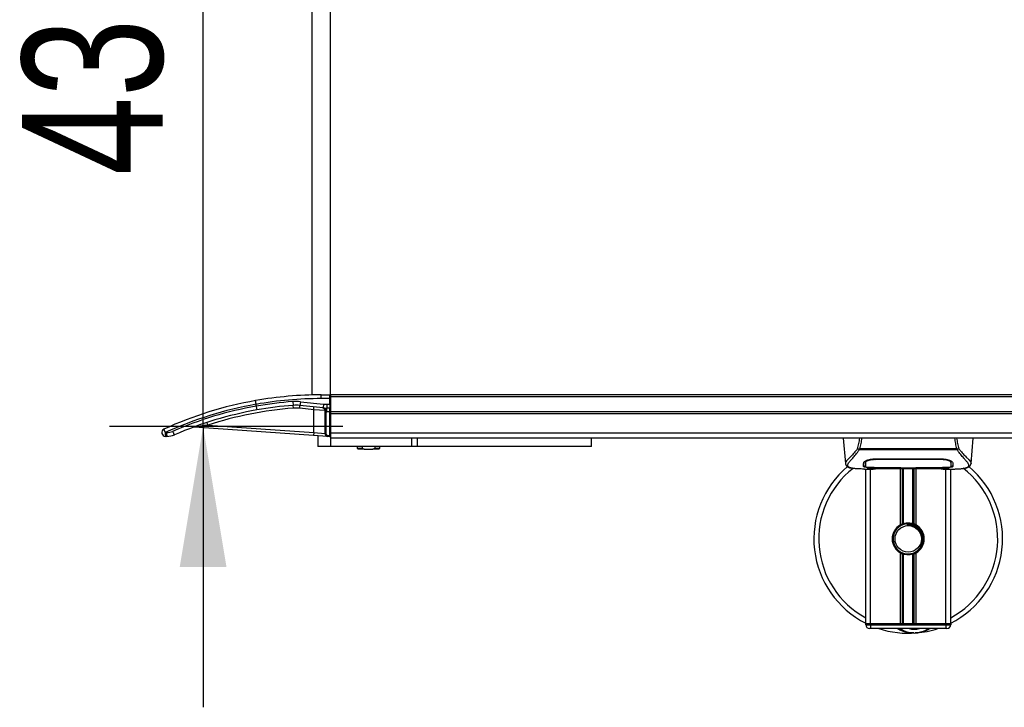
# Model space of a CAD drawing. Header units: millimetres. Extents: x 0 to 420, y 0 to 297.
# Tile 3 of 133: x 53 to 74, y 90 to 104. Entities that reach past the tile are written whole.
import ezdxf

# ---------------------------------------------------------------- set-up
doc = ezdxf.new("R2010")
doc.units = ezdxf.units.MM
doc.layers.add('QUOTE', color=174, linetype='Continuous')
doc.styles.add('SLDTEXTSTYLE3', font='TXT', dxfattribs={"width": 0.75})
doc.dimstyles.new('SLDDIMSTYLE1', dxfattribs={"dimtxt": 3, "dimasz": 3, "dimexe": 0, "dimexo": 0.0625, "dimgap": 0.75, "dimtad": 1, "dimlfac": 24.785212, "dimrnd": 1e-09, "dimzin": 12, "dimdsep": 46, "dimtxsty": 'SLDTEXTSTYLE3', "dimsah": 1, "dimcen": 0.09, "dimadec": 0, "dimazin": 3, "dimtfac": 1, "dimtdec": 3, "dimtmove": 0, "dimatfit": 0, "dimfxl": 0, "dimfrac": 2, "dimtolj": 1, "dimtzin": 12, "dimarcsym": 0})

# ---------------------------------------------------------------- blocks, each defined once
blk = doc.blocks.new('_D_1')
at = {"layer": 'QUOTE'}
for p, q in [((56.58, 113.161), (56.58, 119.161)), ((59.566, 113.161), (54.58, 113.161)), ((56.58, 95.772), (56.58, 113.161)), ((59.566, 95.772), (54.58, 95.772)), ((56.58, 95.772), (56.58, 89.772))]:
    blk.add_line(p, q, dxfattribs=at)
for points in [[(56.58, 113.161), (57.08, 116.161), (56.08, 116.161)], [(56.58, 95.772), (56.08, 92.772), (57.08, 92.772)]]:
    blk.add_solid(points, dxfattribs=at)
at = {"layer": 'QUOTE', "insert": (52.712, 101.141), "char_height": 3, "attachment_point": 1, "rotation": 90, "style": 'SLDTEXTSTYLE3'}
blk.add_mtext('431', dxfattribs=at)

msp = doc.modelspace()

# ---------------------------------------------------------------- linework, layer by layer
at = {"color": 7, "linetype": 'Continuous', "lineweight": 25}
for p, q in [((58.90325, 112.48606), (58.90325, 96.44643)), ((59.30672, 96.44895), (59.30672, 112.48354)), ((59.10499, 96.36826), (59.10499, 96.44895)), ((59.10499, 96.44895), (59.28655, 96.44895)), ((59.28655, 96.36826), (59.28655, 96.44895)), ((220.69328, 96.44895), (59.30672, 96.44895)), ((59.30672, 96.44895), (59.30672, 96.40861)), ((220.69328, 96.40861), (59.30672, 96.40861)), ((59.30672, 96.40861), (59.30672, 96.08583)), ((57.71358, 96.24615), (57.71347, 96.24737)), ((57.71358, 96.20642), (57.71358, 96.24615)), ((57.71358, 96.20642), (57.71369, 96.2052)), ((58.49964, 96.30483), (58.50579, 96.22437)), ((58.51039, 96.16402), (58.50579, 96.22437)), ((58.64476, 96.16216), (58.65104, 96.22235)), ((58.65942, 96.30261), (58.65104, 96.22235)), ((59.1439, 96.17089), (58.65104, 96.22235)), ((58.65942, 96.30261), (59.15227, 96.25115)), ((58.9436, 96.13095), (58.94989, 96.19115)), ((59.28655, 96.36826), (59.10499, 96.36826)), ((59.15227, 96.25115), (59.1439, 96.17089)), ((59.22769, 96.24722), (59.28655, 96.24722)), ((59.22769, 96.24722), (59.22769, 96.16653)), ((59.28655, 96.24722), (59.28655, 96.36826)), ((59.30672, 96.36826), (59.28655, 96.36826)), ((59.28655, 96.24722), (59.30672, 96.24722)), ((59.28655, 96.24722), (59.28655, 96.16653)), ((58.9436, 96.13095), (58.64476, 96.16216)), ((59.18568, 96.112), (58.9436, 96.13095)), ((58.9436, 95.64372), (58.9436, 96.13095)), ((59.18568, 96.0861), (59.18568, 96.112)), ((59.20585, 96.0861), (59.18568, 96.0861)), ((59.18568, 95.62256), (59.18568, 96.0861)), ((59.20585, 96.0861), (59.20585, 95.62256)), ((59.28655, 96.16653), (59.22769, 96.16653)), ((59.22769, 96.08583), (59.22769, 96.16653)), ((59.28655, 96.08583), (59.22769, 96.08583)), ((59.28655, 96.08583), (59.28655, 96.16653)), ((59.28655, 96.08583), (59.30672, 96.08583)), ((59.28655, 95.57929), (59.28655, 96.08583)), ((220.69328, 96.08583), (59.30672, 96.08583)), ((59.30672, 96.08583), (59.30672, 96.04549)), ((220.69328, 96.04549), (59.30672, 96.04549)), ((59.30672, 96.04549), (59.30672, 95.65933)), ((56.68371, 95.80174), (56.66494, 95.85928)), ((56.68371, 95.80174), (58.9436, 95.64372)), ((55.76991, 95.64202), (55.80013, 95.64202)), ((55.80716, 95.56133), (55.77694, 95.56133)), ((58.93938, 95.58334), (56.39771, 95.76107)), ((58.9436, 95.64372), (58.93938, 95.58334)), ((59.24198, 95.56218), (58.93938, 95.58334)), ((58.9436, 95.64372), (59.18568, 95.62256)), ((59.03072, 95.57696), (59.03072, 95.34791)), ((59.20585, 95.62256), (59.18568, 95.62256)), ((59.24339, 95.58231), (59.24198, 95.56218)), ((59.28514, 95.55917), (59.24198, 95.56218)), ((59.24339, 95.58231), (59.28655, 95.57929)), ((59.28655, 95.57929), (59.28514, 95.55917)), ((59.28655, 95.57929), (59.30672, 95.57929)), ((59.30672, 95.65933), (59.30672, 95.57929)), ((220.69328, 95.63147), (59.30672, 95.63147)), ((59.30672, 95.57929), (59.30672, 95.52098)), ((59.31315, 95.34791), (59.03072, 95.34791)), ((74.20046, 95.52098), (59.30672, 95.52098)), ((59.31315, 95.34791), (59.31315, 95.52098)), ((61.03668, 95.34791), (59.31315, 95.34791)), ((59.87157, 95.34791), (59.87157, 95.30756)), ((59.97984, 95.34791), (59.97984, 95.30756)), ((60.24747, 95.34791), (60.24747, 95.30756)), ((60.35573, 95.30756), (60.35573, 95.34791)), ((61.03668, 95.52098), (61.03668, 95.34791)), ((61.16267, 95.34791), (61.03668, 95.34791)), ((61.16267, 95.34791), (61.16267, 95.52098)), ((64.88099, 95.34791), (61.16267, 95.34791)), ((63.00003, 95.34791), (63.00003, 95.3469)), ((63.32238, 95.3469), (63.32238, 95.34791)), ((64.88099, 95.34791), (64.88099, 95.52098)), ((70.26258, 95.52098), (70.30972, 94.98223)), ((72.99587, 94.98223), (73.043, 95.52098)), ((59.87157, 95.30756), (59.89175, 95.28739)), ((59.87157, 95.30756), (59.97984, 95.30756)), ((60.02121, 95.28739), (59.89175, 95.28739)), ((59.97984, 95.30756), (60.02121, 95.28739)), ((60.02121, 95.28739), (60.2061, 95.28739)), ((60.2061, 95.28739), (60.24747, 95.30756)), ((60.33556, 95.28739), (60.2061, 95.28739)), ((60.24747, 95.30756), (60.35573, 95.30756)), ((60.33556, 95.28739), (60.35573, 95.30756)), ((70.60468, 95.27662), (70.60087, 95.28691)), ((72.70038, 95.27662), (70.60468, 95.27662)), ((70.61531, 95.29922), (72.69032, 95.29922)), ((72.70482, 95.28707), (72.70038, 95.27662)), ((70.30963, 94.98381), (70.31042, 94.98229)), ((70.7376, 95.01207), (70.73778, 94.98332)), ((70.73777, 94.98332), (70.73818, 94.91477)), ((70.73972, 95.00218), (70.73904, 95.02965)), ((70.94673, 95.08051), (72.35886, 95.08051)), ((70.94723, 95.06497), (70.94709, 95.06497)), ((72.36344, 95.06495), (72.36383, 95.08017)), ((72.5678, 94.98207), (72.56783, 94.98738)), ((72.99596, 94.98381), (72.99516, 94.98229)), ((70.71586, 94.86375), (70.9008, 94.86375)), ((70.74499, 91.55532), (70.74499, 94.86375)), ((70.78577, 94.86626), (70.79333, 94.86706)), ((70.84586, 91.55532), (70.84586, 94.86375)), ((70.94673, 94.89587), (70.94673, 94.89267)), ((71.47123, 94.89267), (70.94673, 94.89267)), ((71.04739, 94.87467), (72.25819, 94.87467)), ((71.04742, 94.8747), (72.25816, 94.8747)), ((71.47123, 94.89267), (71.47123, 94.89594)), ((71.47123, 94.88533), (71.47123, 94.89267)), ((71.83435, 94.88533), (71.47123, 94.88533)), ((71.48535, 93.67021), (71.48535, 94.87467)), ((71.49144, 94.89594), (71.49144, 94.88825)), ((71.49144, 94.88825), (71.49144, 94.89594)), ((71.49144, 94.88825), (71.81421, 94.88825)), ((71.52909, 93.69078), (71.52909, 94.87467)), ((71.55225, 93.6988), (71.55225, 94.87467)), ((71.75333, 93.6988), (71.75333, 94.87467)), ((71.77649, 93.69078), (71.77649, 94.87467)), ((71.81421, 94.89594), (72.36551, 94.89587)), ((71.81421, 94.89594), (71.81421, 94.88825)), ((71.82023, 93.67021), (71.82023, 94.87467)), ((71.83435, 94.89267), (71.83435, 94.89594)), ((71.83435, 94.88533), (71.83435, 94.89267)), ((72.35886, 94.89267), (71.83435, 94.89267)), ((72.35886, 94.89587), (72.35886, 94.89267)), ((72.40123, 94.86375), (72.58959, 94.86375)), ((72.45973, 91.55532), (72.45973, 94.86375)), ((72.56059, 91.55532), (72.56059, 94.86375)), ((71.62481, 93.69248), (71.62702, 93.667)), ((71.48535, 91.55532), (71.48535, 93.07163)), ((71.52909, 91.55532), (71.52909, 93.05106)), ((71.55225, 91.55532), (71.55225, 93.04304)), ((71.75333, 91.55532), (71.75333, 93.04304)), ((71.77649, 91.55532), (71.77649, 93.05106)), ((71.82023, 91.55532), (71.82023, 93.07163)), ((70.84586, 91.55532), (70.74499, 91.55532)), ((70.74499, 91.53515), (70.74499, 91.55532)), ((70.74499, 91.55532), (70.84586, 91.55532)), ((70.74499, 91.53515), (70.84586, 91.53515)), ((70.84586, 91.45445), (70.82569, 91.45445)), ((71.48535, 91.55532), (70.84586, 91.55532)), ((72.45973, 91.55532), (70.84586, 91.55532)), ((70.84586, 91.55532), (70.84586, 91.53515)), ((70.84586, 91.53515), (72.45973, 91.53515)), ((70.84586, 91.53515), (70.84586, 91.45445)), ((72.45973, 91.45445), (70.84586, 91.45445)), ((72.45973, 91.55532), (71.82023, 91.55532)), ((72.56059, 91.55532), (72.45973, 91.55532)), ((72.45973, 91.53515), (72.45973, 91.55532)), ((72.45973, 91.55532), (72.56059, 91.55532)), ((72.45973, 91.53515), (72.56059, 91.53515)), ((72.45973, 91.53515), (72.45973, 91.45445)), ((72.4799, 91.45445), (72.45973, 91.45445)), ((72.56059, 91.55532), (72.56059, 91.53515))]:
    msp.add_line(p, q, dxfattribs=at)
at = {"color": 7, "linetype": 'Continuous', "lineweight": 25, "flags": 128}
for points in [[(70.94214, 95.06495), (70.94673, 95.06497), (70.94709, 95.06497)], [(70.94007, 94.89587), (71.20685, 94.89591), (71.49144, 94.89594)]]:
    msp.add_lwpolyline(points, dxfattribs=at)
at = {"color": 7, "linetype": 'Continuous', "lineweight": 25}
msp.add_circle((71.65279, 93.37092), 0.28243, dxfattribs=at)
for centre, radius, start, end in [((59.10499, 88.37962), 8.06933, 90, 100.004908), ((59.28655, 96.42878), 0.02017, 0, 90), ((59.10499, 88.37962), 8.06933, 100.004908, 114.619977), ((59.09795, 88.37962), 7.98863, 99.980117, 114.619977), ((59.09795, 88.37962), 7.94829, 100.030527, 113.498118), ((59.10499, 88.37962), 7.98863, 90, 100.030567), ((59.10499, 88.37962), 7.94829, 94.36792, 100.08123), ((59.10499, 88.37962), 7.86759, 94.36792, 100.05622), ((58.56724, 95.41978), 0.88763, 84.039216, 94.36792), ((58.56724, 95.41978), 0.80693, 84.039216, 94.36792), ((59.22769, 96.97346), 0.72624, 264.039216, 270), ((59.10499, 88.37962), 7.86759, 100.05622, 113.498118), ((59.10499, 88.37962), 7.80707, 94.36792, 108.06758), ((58.56724, 95.41978), 0.74641, 84.039216, 94.36792), ((59.12516, 96.112), 0.06052, 0, 84.039216), ((59.22769, 96.97346), 0.80693, 264.039216, 270), ((59.13566, 96.118), 0.05352, 6.88759, 81.14556), ((59.22769, 96.97346), 0.88763, 268.590141, 270), ((59.28655, 96.1867), 0.02017, 270, 0), ((55.77694, 95.64202), 0.08069, 114.619977, 270), ((55.98655, 95.76202), 0.24766, 190.856451, 208.983189), ((56.00664, 95.622), 0.23758, 175.166194, 194.795945), ((56.03686, 95.622), 0.23758, 175.166194, 194.795945), ((55.80013, 95.96479), 0.32277, 270, 293.498118), ((55.80716, 95.96479), 0.40347, 270, 293.498118), ((56.18379, 95.75648), 0.26963, 198.980947, 216.849249), ((56.39349, 95.7007), 0.06052, 86, 110.323073), ((59.2462, 95.62256), 0.06052, 180, 266), ((59.2462, 95.62256), 0.04035, 180, 266), ((59.28655, 95.57929), 0.02017, 266, 0), ((71.65279, 93.37092), 2.01733, 130.046839, 243.256316), ((71.65279, 93.37092), 1.91334, 128.047069, 241.675912), ((71.65279, 93.37092), 2.01733, 296.743684, 49.984768), ((71.65279, 93.37092), 1.91334, 298.324088, 52.137337), ((71.65279, 93.37092), 0.34295, 119.224658, 240.775342), ((71.65279, 93.37092), 0.32277, 94.974241, 274.974241), ((71.65279, 93.37092), 0.34295, 111.143405, 119.224658), ((71.65279, 93.37092), 0.34295, 60.775342, 68.856595), ((71.65279, 93.37092), 0.34295, 299.224658, 60.775342), ((71.65279, 93.37092), 0.34295, 240.775342, 248.856595), ((71.65279, 93.37092), 0.34295, 291.143405, 299.224658), ((70.82569, 91.53515), 0.08069, 180, 270), ((71.65279, 93.37092), 2.01733, 251.805128, 274.974241), ((71.78223, 91.88372), 0.52451, 234.926098, 305.073902), ((71.78223, 91.88372), 0.44381, 255.287788, 284.712212), ((71.65279, 93.37092), 2.01733, 274.974241, 288.194872), ((72.4799, 91.53515), 0.08069, 270, 0)]:
    msp.add_arc(centre, radius, start, end, dxfattribs=at)
for points, knots in [([(57.71347, 96.24737), (57.71194, 96.2563), (57.70888, 96.27414), (57.70533, 96.29781), (57.70307, 96.31575), (57.7025, 96.32444), (57.70283, 96.32617), (57.70307, 96.32624), (57.70308, 96.32624)], [0, 0, 0, 0, 0.21652548, 0.43304761, 0.64966461, 0.86647135, 0.99009853, 1, 1, 1, 1]), ([(57.71369, 96.2052), (57.71531, 96.19627), (57.71855, 96.17843), (57.72335, 96.15477), (57.72742, 96.13684), (57.72997, 96.12799), (57.73092, 96.12633), (57.73117, 96.12635), (57.73119, 96.12635)], [0, 0, 0, 0, 0.21443284, 0.42886266, 0.64338043, 0.85808798, 0.99029143, 1, 1, 1, 1]), ([(59.18879, 96.12442), (59.18811, 96.12251), (59.18651, 96.11801), (59.18598, 96.11419), (59.18568, 96.112)], [0, 0, 0, 0, 0.42590939, 1, 1, 1, 1]), ([(59.20529, 96.16684), (59.20528, 96.16684), (59.20505, 96.16684), (59.20346, 96.16649), (59.20059, 96.16146), (59.19579, 96.14535), (59.19124, 96.13172), (59.18879, 96.12442)], [0, 0, 0, 0, 0.0041403, 0.05451856, 0.38113864, 0.66837401, 1, 1, 1, 1]), ([(59.20529, 96.16684), (59.2053, 96.16645), (59.2053, 96.16546), (59.20538, 96.15579), (59.20551, 96.13754), (59.20568, 96.11334), (59.2058, 96.09518), (59.20585, 96.0861)], [0, 0, 0, 0, 0.14097108, 0.355648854, 0.570407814, 0.785202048, 1, 1, 1, 1]), ([(56.68371, 95.80174), (56.62814, 95.79427), (56.55702, 95.78471), (56.47082, 95.77212), (56.43382, 95.76658), (56.4113, 95.76316), (56.40297, 95.76188), (56.39906, 95.76128), (56.39778, 95.76109), (56.39772, 95.76108), (56.39771, 95.76107)], [0, 0, 0, 0, 0.550640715, 0.704710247, 0.871154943, 0.930259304, 0.956483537, 0.979662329, 0.995757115, 1, 1, 1, 1]), ([(70.56932, 95.29751), (70.57952, 95.33384), (70.59964, 95.40546), (70.61199, 95.48285), (70.61807, 95.52098)], [0, 0, 0, 0, 0.507285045, 1, 1, 1, 1]), ([(70.654, 95.52098), (70.64974, 95.48246), (70.64128, 95.40594), (70.62393, 95.33463), (70.61531, 95.29922)], [0, 0, 0, 0, 0.503450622, 1, 1, 1, 1]), ([(72.69032, 95.29922), (72.68224, 95.33501), (72.66613, 95.40645), (72.65395, 95.48177), (72.6522, 95.5208), (72.65219, 95.52098)], [0, 0, 0, 0, 0.499924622, 0.997753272, 1, 1, 1, 1]), ([(72.68705, 95.52098), (72.6931, 95.48298), (72.70543, 95.40547), (72.72585, 95.33397), (72.73626, 95.29752)], [0, 0, 0, 0, 0.49025565, 1, 1, 1, 1]), ([(70.56928, 95.29757), (70.55723, 95.28156), (70.52072, 95.23306), (70.46057, 95.16628), (70.3978, 95.10291), (70.34991, 95.05563), (70.31565, 95.01425), (70.31182, 94.99487), (70.30963, 94.98381)], [0, 0, 0, 0, 0.0842305, 0.25507317, 0.42671503, 0.59795609, 0.7705982, 1, 1, 1, 1]), ([(70.45194, 94.88137), (70.44818, 94.88215), (70.44019, 94.88383), (70.42884, 94.88671), (70.41795, 94.88988), (70.39987, 94.89603), (70.37868, 94.90632), (70.36061, 94.92422), (70.35569, 94.94695), (70.36548, 94.97662), (70.39275, 95.01478), (70.43682, 95.06452), (70.49652, 95.13118), (70.5489, 95.19645), (70.58528, 95.24734), (70.59836, 95.26708), (70.60468, 95.27662)], [0, 0, 0, 0, 0.02969414, 0.063055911, 0.094927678, 0.125315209, 0.232058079, 0.329603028, 0.433276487, 0.532024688, 0.630767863, 0.735070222, 0.83793216, 0.941375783, 0.971650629, 1, 1, 1, 1]), ([(70.6008, 95.28692), (70.60056, 95.28695), (70.59626, 95.2874), (70.58812, 95.28904), (70.57748, 95.29287), (70.57202, 95.29597), (70.56932, 95.29751)], [0, 0, 0, 0, 0.020010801, 0.34699568, 0.676673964, 1, 1, 1, 1]), ([(70.60073, 95.28703), (70.60538, 95.29104), (70.61012, 95.29512), (70.61521, 95.29914), (70.61531, 95.29922)], [0, 0, 0, 0, 0.98124308, 1, 1, 1, 1]), ([(72.69032, 95.29922), (72.69042, 95.29915), (72.69569, 95.29537), (72.7003, 95.29118), (72.70482, 95.28707)], [0, 0, 0, 0, 0.01890165, 1, 1, 1, 1]), ([(72.8507, 94.88091), (72.8586, 94.88254), (72.87548, 94.886), (72.90574, 94.89547), (72.93571, 94.91113), (72.95159, 94.93808), (72.94427, 94.96763), (72.92682, 94.99524), (72.91126, 95.01554), (72.89121, 95.03927), (72.86751, 95.06588), (72.83953, 95.09699), (72.80855, 95.13271), (72.77486, 95.17428), (72.73843, 95.22109), (72.71369, 95.2572), (72.70038, 95.27662)], [0, 0, 0, 0, 0.06157012, 0.13151171, 0.27071941, 0.40337504, 0.53510625, 0.58328098, 0.63315897, 0.68442904, 0.73675836, 0.78384784, 0.83893216, 0.89157329, 0.94168727, 1, 1, 1, 1]), ([(72.73626, 95.29752), (72.73356, 95.29598), (72.72809, 95.29288), (72.71746, 95.28905), (72.70933, 95.28741), (72.70505, 95.28695), (72.70481, 95.28693)], [0, 0, 0, 0, 0.32361461, 0.65359013, 0.98086966, 1, 1, 1, 1]), ([(72.73629, 95.29758), (72.74835, 95.28156), (72.78486, 95.23306), (72.84501, 95.16628), (72.90778, 95.10291), (72.95567, 95.05563), (72.98993, 95.01425), (72.99377, 94.99487), (72.99596, 94.98381)], [0, 0, 0, 0, 0.084247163, 0.255086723, 0.426725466, 0.597963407, 0.770602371, 1, 1, 1, 1]), ([(70.30974, 94.98201), (70.3107, 94.97605), (70.31238, 94.96573), (70.317, 94.95485), (70.32145, 94.94683), (70.32277, 94.9446), (70.32383, 94.9429), (70.32435, 94.9421), (70.3247, 94.94155), (70.32504, 94.94105), (70.32551, 94.94037), (70.327, 94.93831), (70.32758, 94.93785), (70.32893, 94.9367), (70.3299, 94.93597), (70.33082, 94.93523), (70.33121, 94.93491), (70.33153, 94.93464), (70.33177, 94.93443), (70.33202, 94.93421), (70.33239, 94.93389), (70.333, 94.93334), (70.33379, 94.93261), (70.33568, 94.93079), (70.33838, 94.92809), (70.34258, 94.92399), (70.34841, 94.91882), (70.35677, 94.91255), (70.3687, 94.90538), (70.38835, 94.89648), (70.41088, 94.88872), (70.43022, 94.88503), (70.43691, 94.88375)], [0, 0, 0, 0, 0.10895151, 0.18836403, 0.20015725, 0.20797863, 0.21045693, 0.21142904, 0.21231706, 0.21323322, 0.21428764, 0.21709508, 0.23718398, 0.24934952, 0.25616294, 0.25744907, 0.25846748, 0.25891857, 0.25936812, 0.25985246, 0.2604052, 0.2618126, 0.26492315, 0.26948017, 0.29015729, 0.32576371, 0.37931044, 0.4537257, 0.55180182, 0.67626306, 0.8881219, 1, 1, 1, 1]), ([(70.69842, 94.91522), (70.69855, 94.92004), (70.69886, 94.93211), (70.69951, 94.95708), (70.70025, 94.98492), (70.70061, 94.99886)], [0, 0, 0, 0, 0.249392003, 0.624143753, 1, 1, 1, 1]), ([(70.6986, 94.93552), (70.6999, 94.93243), (70.70166, 94.92826), (70.72132, 94.92537), (70.72638, 94.92463)], [0, 0, 0, 0, 0.74296977, 1, 1, 1, 1]), ([(70.70061, 94.99886), (70.70374, 95.00658), (70.70999, 95.02201), (70.75563, 95.04706), (70.82205, 95.06834), (70.89084, 95.07929), (70.93309, 95.08022), (70.94673, 95.08051)], [0, 0, 0, 0, 0.2254673, 0.45085364, 0.67736923, 0.89591171, 1, 1, 1, 1]), ([(70.75917, 95.04644), (70.75255, 95.04261), (70.73673, 95.03348), (70.73499, 95.02473), (70.73398, 95.01966)], [0, 0, 0, 0, 0.41900897, 1, 1, 1, 1]), ([(70.73736, 95.03425), (70.73743, 95.02769), (70.73761, 95.01151), (70.7377, 94.99641), (70.73775, 94.98744)], [0, 0, 0, 0, 0.40550496, 1, 1, 1, 1]), ([(70.73778, 94.98332), (70.73779, 94.9823), (70.73787, 94.97094), (70.73801, 94.9481), (70.73813, 94.92629), (70.7382, 94.91482)], [0, 0, 0, 0, 0.04480435, 0.49764008, 1, 1, 1, 1]), ([(70.7382, 94.91482), (70.73821, 94.91497), (70.73835, 94.92355), (70.73863, 94.93939), (70.73914, 94.96859), (70.7395, 94.98899), (70.73971, 95.0011), (70.73972, 95.00218)], [0, 0, 0, 0, 0.0075194, 0.45666513, 0.71535566, 0.97452521, 1, 1, 1, 1]), ([(70.94214, 95.06495), (70.9195, 95.06409), (70.87422, 95.06236), (70.81386, 95.0499), (70.76822, 95.03315), (70.74353, 95.01617), (70.74083, 95.00624), (70.73972, 95.00218)], [0, 0, 0, 0, 0.2128654, 0.42572184, 0.63872248, 0.85234986, 1, 1, 1, 1]), ([(70.94155, 95.08826), (70.94155, 95.08808), (70.94175, 95.08031), (70.94195, 95.07254), (70.94214, 95.06495)], [0, 0, 0, 0, 0.02342788, 1, 1, 1, 1]), ([(72.36344, 95.06495), (72.36191, 95.06496), (72.20046, 95.06543), (71.72839, 95.06487), (71.25785, 95.06493), (70.94723, 95.06497)], [0, 0, 0, 0, 0.00323915, 0.34201142, 1, 1, 1, 1]), ([(72.35886, 95.08051), (72.38505, 95.07943), (72.43739, 95.07726), (72.5079, 95.06148), (72.56421, 95.04037), (72.59879, 95.01802), (72.60309, 95.00469), (72.60497, 94.99886)], [0, 0, 0, 0, 0.199131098, 0.397931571, 0.605889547, 0.827379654, 1, 1, 1, 1]), ([(72.56586, 95.00218), (72.56353, 95.00826), (72.55887, 95.02043), (72.52345, 95.0394), (72.4715, 95.05496), (72.41487, 95.06364), (72.37785, 95.06459), (72.36344, 95.06495)], [0, 0, 0, 0, 0.21773223, 0.43557879, 0.65075483, 0.86407246, 1, 1, 1, 1]), ([(72.5716, 95.01966), (72.57069, 95.02639), (72.56964, 95.03415), (72.55473, 95.04201), (72.55277, 95.04305)], [0, 0, 0, 0, 0.86801111, 1, 1, 1, 1]), ([(72.56671, 95.03587), (72.56661, 95.03199), (72.56633, 95.02076), (72.56605, 95.00953), (72.56586, 95.00218)], [0, 0, 0, 0, 0.3458763, 1, 1, 1, 1]), ([(72.56586, 95.00218), (72.56588, 95.0011), (72.56622, 94.98106), (72.56667, 94.9559), (72.5671, 94.93101), (72.56729, 94.92), (72.56738, 94.91496), (72.56738, 94.91482)], [0, 0, 0, 0, 0.02546624, 0.4713629, 0.73178735, 0.99246436, 1, 1, 1, 1]), ([(72.56738, 94.91477), (72.56738, 94.91495), (72.56751, 94.93739), (72.56767, 94.95982), (72.56782, 94.98207)], [0, 0, 0, 0, 0.00827271, 1, 1, 1, 1]), ([(72.56738, 94.91482), (72.56751, 94.93618), (72.56764, 94.95859), (72.56779, 94.98101), (72.5678, 94.98207)], [0, 0, 0, 0, 0.95264015, 1, 1, 1, 1]), ([(72.56784, 94.98738), (72.56789, 94.9963), (72.56798, 95.01164), (72.56817, 95.028), (72.56825, 95.03485)], [0, 0, 0, 0, 0.58164119, 1, 1, 1, 1]), ([(72.57941, 94.92466), (72.58778, 94.92621), (72.60463, 94.92933), (72.6062, 94.93345), (72.60698, 94.93552)], [0, 0, 0, 0, 0.49631334, 1, 1, 1, 1]), ([(72.60497, 94.99886), (72.60545, 94.98083), (72.60616, 94.95375), (72.60678, 94.92975), (72.60704, 94.92007), (72.60716, 94.91522)], [0, 0, 0, 0, 0.49858361, 0.74918971, 1, 1, 1, 1]), ([(72.86427, 94.88284), (72.87246, 94.88439), (72.89334, 94.88834), (72.91724, 94.89646), (72.93686, 94.90538), (72.94881, 94.91254), (72.95717, 94.91881), (72.963, 94.92399), (72.96719, 94.92807), (72.96996, 94.93085), (72.97187, 94.93267), (72.97272, 94.93346), (72.97319, 94.93389), (72.97356, 94.93421), (72.97381, 94.93443), (72.97405, 94.93463), (72.97438, 94.93491), (72.97477, 94.93523), (72.9754, 94.93574), (72.97605, 94.93625), (72.97688, 94.93689), (72.97804, 94.93788), (72.97859, 94.93831), (72.98008, 94.94037), (72.98054, 94.94105), (72.98088, 94.94156), (72.98124, 94.9421), (72.98176, 94.9429), (72.98282, 94.9446), (72.98413, 94.94683), (72.98859, 94.95485), (72.9932, 94.96573), (72.99488, 94.97605), (72.99585, 94.98201)], [0, 0, 0, 0, 0.13346194, 0.34016958, 0.46160951, 0.55730778, 0.62992241, 0.68217732, 0.71692903, 0.7371149, 0.74272174, 0.74460414, 0.7459796, 0.74651976, 0.74699289, 0.74743167, 0.74787155, 0.74886374, 0.75011647, 0.75397334, 0.75908593, 0.76862625, 0.78821087, 0.79094759, 0.79197558, 0.79286909, 0.79373558, 0.79468443, 0.7971036, 0.8047367, 0.8162438, 0.89371675, 1, 1, 1, 1]), ([(70.71586, 94.86378), (70.71193, 94.86377), (70.68943, 94.86371), (70.64155, 94.86416), (70.58967, 94.86601), (70.55119, 94.86861), (70.53176, 94.87024), (70.5135, 94.87206), (70.49767, 94.87391), (70.48209, 94.87601), (70.46829, 94.87824), (70.45778, 94.88009), (70.45259, 94.88123), (70.45194, 94.88137)], [0, 0, 0, 0, 0.04881498, 0.278922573, 0.545155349, 0.62717383, 0.698343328, 0.75858144, 0.828404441, 0.873649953, 0.933892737, 0.99178224, 1, 1, 1, 1]), ([(70.94673, 94.89267), (70.91887, 94.89286), (70.86316, 94.89325), (70.78888, 94.89644), (70.73274, 94.90164), (70.70264, 94.90816), (70.69964, 94.91319), (70.69842, 94.91522)], [0, 0, 0, 0, 0.21341182, 0.42681727, 0.64048529, 0.85457431, 1, 1, 1, 1]), ([(70.7382, 94.91482), (70.7404, 94.91238), (70.7448, 94.90749), (70.77979, 94.9019), (70.83133, 94.89802), (70.88809, 94.89612), (70.9254, 94.89594), (70.94007, 94.89587)], [0, 0, 0, 0, 0.21612272, 0.43228358, 0.64748247, 0.86145988, 1, 1, 1, 1]), ([(70.78577, 94.86626), (70.78278, 94.86647), (70.77331, 94.86711), (70.77329, 94.86814), (70.79041, 94.86907), (70.79481, 94.86931)], [0, 0, 0, 0, 0.25540478, 0.808946, 1, 1, 1, 1]), ([(70.7844, 94.86854), (70.78439, 94.86854), (70.78378, 94.86843), (70.78656, 94.86886), (70.79184, 94.86919), (70.79481, 94.86938)], [0, 0, 0, 0, 0.00626083, 0.44327513, 1, 1, 1, 1]), ([(71.13722, 94.87168), (71.11029, 94.86958), (71.06554, 94.8661), (70.9651, 94.86382), (70.87444, 94.86259), (70.80056, 94.86565), (70.78577, 94.86626)], [0, 0, 0, 0, 0.30143784, 0.50095323, 0.90014009, 1, 1, 1, 1]), ([(70.79481, 94.86931), (70.8014, 94.86975), (70.81805, 94.87087), (70.87566, 94.87273), (70.95588, 94.87436), (71.01691, 94.87459), (71.04742, 94.8747)], [0, 0, 0, 0, 0.17981299, 0.45378319, 0.72700373, 1, 1, 1, 1]), ([(71.13722, 94.87168), (71.13984, 94.8718), (71.14503, 94.87205), (71.14992, 94.8738), (71.15235, 94.87467)], [0, 0, 0, 0, 0.50476564, 1, 1, 1, 1]), ([(72.15324, 94.87467), (72.15566, 94.8738), (72.16056, 94.87205), (72.16575, 94.8718), (72.16837, 94.87168)], [0, 0, 0, 0, 0.49524741, 1, 1, 1, 1]), ([(72.51982, 94.86627), (72.47619, 94.8651), (72.4037, 94.86316), (72.29296, 94.86457), (72.21968, 94.86706), (72.17692, 94.87091), (72.16837, 94.87168)], [0, 0, 0, 0, 0.30152184, 0.50104725, 0.90023015, 1, 1, 1, 1]), ([(72.25816, 94.8747), (72.27182, 94.87468), (72.31591, 94.8746), (72.38813, 94.87369), (72.46182, 94.87182), (72.51195, 94.86966), (72.53551, 94.86766), (72.52505, 94.86673), (72.51982, 94.86627)], [0, 0, 0, 0, 0.08215471, 0.26513997, 0.44867114, 0.63249904, 0.81630092, 1, 1, 1, 1]), ([(72.25816, 94.87466), (72.27591, 94.87463), (72.31305, 94.87456), (72.3673, 94.87391), (72.41836, 94.87292), (72.46069, 94.87169), (72.48684, 94.87073), (72.49466, 94.87027), (72.49538, 94.87023)], [0, 0, 0, 0, 0.18189708, 0.38061319, 0.58093849, 0.78035725, 0.97967552, 1, 1, 1, 1]), ([(72.60716, 94.91522), (72.6045, 94.91224), (72.59916, 94.90628), (72.5564, 94.89967), (72.49329, 94.89516), (72.42338, 94.89297), (72.3772, 94.89275), (72.35886, 94.89267)], [0, 0, 0, 0, 0.21521677, 0.43046232, 0.64509935, 0.85904026, 1, 1, 1, 1]), ([(72.36551, 94.89587), (72.38812, 94.89604), (72.43333, 94.89638), (72.49361, 94.89916), (72.53925, 94.90359), (72.56386, 94.90903), (72.56637, 94.91315), (72.56738, 94.91482)], [0, 0, 0, 0, 0.21287602, 0.42573624, 0.63903454, 0.85331242, 1, 1, 1, 1]), ([(72.49538, 94.87023), (72.50253, 94.86988), (72.51401, 94.86932), (72.52134, 94.8685), (72.52061, 94.86863), (72.52043, 94.86867)], [0, 0, 0, 0, 0.55060159, 0.88501525, 1, 1, 1, 1]), ([(72.50436, 94.86972), (72.50456, 94.8696), (72.507, 94.86822), (72.51225, 94.86682), (72.51729, 94.86645), (72.51982, 94.86627)], [0, 0, 0, 0, 0.044433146, 0.522216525, 1, 1, 1, 1]), ([(72.58959, 94.86378), (72.59171, 94.86377), (72.59957, 94.86372), (72.61483, 94.8638), (72.63349, 94.86393), (72.65203, 94.8642), (72.67042, 94.86458), (72.68971, 94.86515), (72.71067, 94.86599), (72.73617, 94.86732), (72.76327, 94.86926), (72.79133, 94.87191), (72.81831, 94.87523), (72.83825, 94.8781), (72.84872, 94.88047), (72.8507, 94.88091)], [0, 0, 0, 0, 0.027626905, 0.102396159, 0.179456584, 0.249941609, 0.317024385, 0.389654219, 0.467822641, 0.551486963, 0.671824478, 0.767373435, 0.863986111, 0.974274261, 1, 1, 1, 1]), ([(71.52909, 93.69078), (71.52992, 93.6911), (71.53244, 93.69207), (71.53772, 93.69401), (71.54475, 93.69643), (71.5497, 93.69802), (71.55207, 93.69874), (71.55225, 93.6988)], [0, 0, 0, 0, 0.13279182, 0.40328924, 0.68794599, 0.97624213, 1, 1, 1, 1]), ([(71.55225, 93.6988), (71.56177, 93.70146), (71.59414, 93.71051), (71.65346, 93.71634), (71.71302, 93.70997), (71.74291, 93.70169), (71.75333, 93.6988)], [0, 0, 0, 0, 0.15316231, 0.52061175, 0.83276392, 1, 1, 1, 1]), ([(71.62481, 93.69248), (71.66564, 93.69154), (71.74844, 93.68962), (71.85918, 93.62874), (71.94018, 93.53429), (71.98089, 93.41525), (71.97241, 93.29196), (71.93319, 93.19406), (71.88749, 93.15537), (71.87233, 93.14254)], [0, 0, 0, 0, 0.1532567, 0.3107756, 0.4622177, 0.61755972, 0.7743655, 0.92518437, 1, 1, 1, 1]), ([(71.68078, 93.04936), (71.716, 93.05678), (71.78643, 93.07163), (71.87516, 93.13666), (71.9384, 93.22496), (71.96803, 93.32924), (71.96085, 93.43616), (71.9191, 93.53379), (71.84769, 93.61142), (71.7553, 93.65957), (71.67802, 93.67132), (71.63571, 93.66773), (71.62702, 93.667)], [0, 0, 0, 0, 0.11029899, 0.22059797, 0.33089694, 0.4412694, 0.54893858, 0.65628707, 0.76369695, 0.86864917, 0.97304725, 1, 1, 1, 1]), ([(71.75333, 93.6988), (71.75454, 93.69842), (71.75788, 93.69739), (71.76391, 93.6954), (71.77087, 93.69293), (71.77462, 93.6915), (71.77649, 93.69078)], [0, 0, 0, 0, 0.15557258, 0.42978375, 0.7145238, 1, 1, 1, 1]), ([(71.55225, 93.04304), (71.55173, 93.0432), (71.54915, 93.044), (71.54397, 93.04567), (71.537, 93.04809), (71.532, 93.04994), (71.52966, 93.05084), (71.52909, 93.05106)], [0, 0, 0, 0, 0.067688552, 0.33799524, 0.61961326, 0.907963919, 1, 1, 1, 1]), ([(71.75333, 93.04304), (71.73299, 93.03791), (71.69163, 93.02746), (71.62293, 93.02718), (71.57688, 93.03572), (71.55524, 93.04215), (71.55225, 93.04304)], [0, 0, 0, 0, 0.31763159, 0.64587204, 0.9510876, 1, 1, 1, 1]), ([(71.77649, 93.05106), (71.77615, 93.05093), (71.77419, 93.05017), (71.76979, 93.04852), (71.76294, 93.04612), (71.75721, 93.04424), (71.75416, 93.0433), (71.75333, 93.04304)], [0, 0, 0, 0, 0.057046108, 0.322349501, 0.603675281, 0.892140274, 1, 1, 1, 1]), ([(71.77232, 91.36101), (71.75073, 91.36045), (71.67056, 91.35836), (71.56285, 91.3851), (71.46651, 91.42319), (71.42892, 91.44659), (71.41628, 91.45445)], [0, 0, 0, 0, 0.17640166, 0.65503379, 0.8840221, 1, 1, 1, 1]), ([(71.82771, 91.36119), (71.82737, 91.36116), (71.81815, 91.36035), (71.80887, 91.36071), (71.79993, 91.36106)], [0, 0, 0, 0, 0.03710938, 1, 1, 1, 1]), ([(72.12054, 91.45445), (72.11726, 91.45229), (72.06365, 91.41698), (71.96488, 91.38261), (71.86791, 91.3647), (71.82805, 91.36122), (71.82771, 91.36119)], [0, 0, 0, 0, 0.03729849, 0.60902041, 0.99664446, 1, 1, 1, 1])]:
    msp.add_open_spline(points, degree=3, knots=knots, dxfattribs=at)

# ---------------------------------------------------------------- dimensions: what is measured, and where the dimension line sits
at = {"layer": 'QUOTE'}
dim = msp.add_linear_dim(base=(54.19839, 113.16095), p1=(61.56613, 95.77155), p2=(61.56613, 113.16095), angle=90, dimstyle='SLDDIMSTYLE1', dxfattribs=at)
dim.commit()
dim.dimension.update_dxf_attribs({"geometry": '_D_1', "text_midpoint": (54.19839, 104.46625), "dimtype": 160})

doc.saveas('drawing.dxf')
